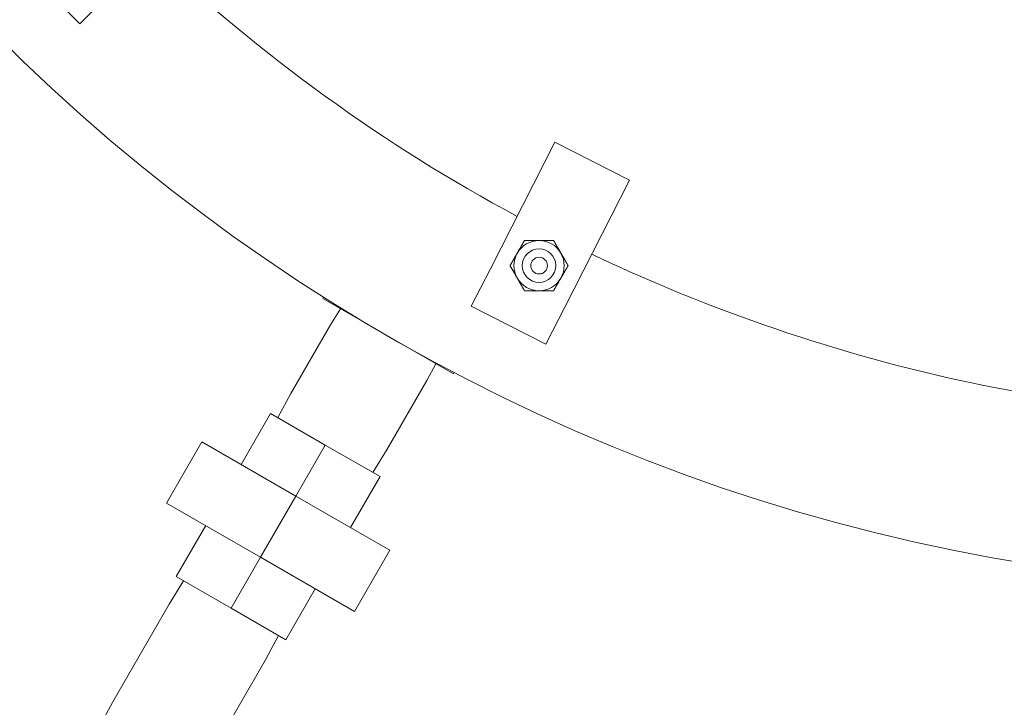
# Model space of a CAD drawing. Header units: inches. Extents: x 1 to 669, y 0 to 417.
# Tile 131 of 256: x 85 to 100, y 339 to 349. Entities that reach past the tile are written whole.
import ezdxf

# ---------------------------------------------------------------- set-up
doc = ezdxf.new("R2010")
doc.units = ezdxf.units.IN
doc.header["$LTSCALE"] = 12
doc.header["$MEASUREMENT"] = 0
doc.layers.get('0').update_dxf_attribs({"linetype": 'CONTINUOUS'})
doc.layers.add('D', color=2, linetype='CONTINUOUS')
doc.layers.add('Q', color=4, linetype='CONTINUOUS')
doc.styles.get("Standard").update_dxf_attribs({"font": 'SIMPLEX.SHX', "width": 0.875})
doc.dimstyles.new('STANDARD$0', dxfattribs={"dimscale": 32, "dimtxt": 0.09375, "dimasz": 0.0625, "dimexe": 0.03125, "dimexo": 0.03125, "dimgap": 0.03125, "dimtad": 1, "dimtih": 1, "dimtoh": 1, "dimdec": 4, "dimzin": 12, "dimdsep": 46, "dimlunit": 5, "dimtxsty": 'Standard', "dimcen": -0.03125, "dimclrd": 256, "dimclre": 256, "dimclrt": 256, "dimadec": 0, "dimazin": 0, "dimtfac": 0.875, "dimtdec": 4, "dimtofl": 0, "dimtmove": 0, "dimatfit": 3, "dimfxl": 0, "dimtolj": 1, "dimtzin": 12, "dimlwd": 13, "dimlwe": 13, "dimarcsym": 0})

# ---------------------------------------------------------------- blocks, each defined once
blk = doc.blocks.new('*D15')
at = {"layer": 'D', "linetype": 'Continuous', "lineweight": 13}
for p, q in [((140.326, 367.083), (140.326, 305.468)), ((43.588, 363.264), (43.588, 305.468)), ((45.588, 306.468), (138.326, 306.468))]:
    blk.add_line(p, q, dxfattribs=at)
at = {"layer": 'D', "linetype": 'Continuous'}
for points in [[(45.588, 306.802), (45.588, 306.135), (43.588, 306.468)], [(138.326, 306.802), (138.326, 306.135), (140.326, 306.468)]]:
    blk.add_solid(points, dxfattribs=at)
at = {"layer": 'D', "linetype": 'Continuous', "lineweight": -3, "insert": (88.161, 308.968), "char_height": 3, "attachment_point": 5}
blk.add_mtext('\\A1;97{}{\\C2;%%p1}', dxfattribs=at)
blk = doc.blocks.new('*D20')
at = {"layer": 'D', "linetype": 'Continuous', "lineweight": 13}
for p, q in [((76.764, 367.461), (76.764, 312.241)), ((132.764, 367.461), (132.764, 312.241)), ((130.764, 313.241), (78.764, 313.241))]:
    blk.add_line(p, q, dxfattribs=at)
at = {"layer": 'D', "linetype": 'Continuous'}
for points in [[(78.764, 313.575), (78.764, 312.908), (76.764, 313.241)], [(130.764, 313.575), (130.764, 312.908), (132.764, 313.241)]]:
    blk.add_solid(points, dxfattribs=at)
at = {"layer": 'D', "linetype": 'Continuous', "lineweight": -3, "insert": (97.203, 315.741), "char_height": 3, "attachment_point": 5}
blk.add_mtext('\\A1;56', dxfattribs=at)

msp = doc.modelspace()

# ---------------------------------------------------------------- linework, layer by layer
at = {"lineweight": 0}
for p, q in [((85.28141, 349.78707), (86.16529, 348.90319)), ((86.16529, 348.90319), (86.60724, 349.34513)), ((92.28906, 345.2433), (93.25379, 347.13669)), ((93.25379, 347.13669), (94.36755, 346.5692)), ((94.36755, 346.5692), (93.40282, 344.67581)), ((92.28906, 345.2433), (92.00532, 344.68642)), ((89.78938, 344.80223), (89.80069, 344.82181)), ((91.73794, 343.67723), (89.78938, 344.80223)), ((92.00532, 344.68642), (93.11908, 344.11893)), ((93.11908, 344.11893), (93.40282, 344.67581)), ((91.73794, 343.67723), (91.74924, 343.69681))]:
    msp.add_line(p, q, dxfattribs=at)
for radius in [0.25014, 0.25, 0.125]:
    msp.add_circle((93.01619, 345.29368), radius, dxfattribs=at)
for centre, radius, start, end in [((104.76366, 368.48844), 28, 191.850407, 65.469438), ((104.76366, 368.48844), 25.5, 226.568161, 241.737425), ((93.01619, 345.29368), 0.375, 90, 150), ((93.01619, 345.29368), 0.375, 30, 90), ((93.01619, 345.29368), 0.375, 150, 210), ((93.01619, 345.29368), 0.375, 330, 30), ((104.76366, 368.48844), 25.5, 244.546332, 246.094589), ((93.01619, 345.29368), 0.375, 210, 270), ((93.01619, 345.29368), 0.375, 270, 330), ((104.76366, 368.48844), 25.5, 246.094589, 259.715599)]:
    msp.add_arc(centre, radius, start, end, dxfattribs=at)
for points in [[(92.69143, 345.48118), (92.74167, 345.5682), (92.79968, 345.66868)], [(92.79968, 345.66868), (92.91571, 345.66868), (93.01619, 345.66868)], [(93.01619, 345.66868), (93.11667, 345.66868), (93.23269, 345.66868)], [(93.23269, 345.66868), (93.29071, 345.5682), (93.34095, 345.48118)], [(92.58317, 345.29368), (92.64119, 345.39417), (92.69143, 345.48118)], [(93.34095, 345.48118), (93.39119, 345.39417), (93.4492, 345.29368)], [(92.69143, 345.10618), (92.64119, 345.1932), (92.58317, 345.29368)], [(93.4492, 345.29368), (93.39119, 345.1932), (93.34095, 345.10618)], [(92.79968, 344.91868), (92.74167, 345.01917), (92.69143, 345.10618)], [(93.34095, 345.10618), (93.29071, 345.01917), (93.23269, 344.91868)], [(93.01619, 344.91868), (92.91571, 344.91868), (92.79968, 344.91868)], [(93.23269, 344.91868), (93.11667, 344.91868), (93.01619, 344.91868)]]:
    msp.add_rational_spline(points, [1, 1.0379548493, 1], degree=2, dxfattribs=at)
at = {"layer": 'Q', "lineweight": 0}
for p, q in [((90.05251, 344.65031), (89.90342, 344.40975)), ((89.90342, 344.40975), (89.3113, 343.38417)), ((91.47481, 343.82915), (91.34102, 343.57975)), ((91.34102, 343.57975), (90.7489, 342.55417)), ((89.1184, 343.02456), (89.3113, 343.38417)), ((89.00885, 343.08781), (88.5694, 342.32666)), ((89.82616, 342.61594), (89.00885, 343.08781)), ((87.45884, 341.74999), (87.98618, 342.66337)), ((89.38671, 341.85478), (87.98618, 342.66337)), ((89.82616, 342.61594), (89.38671, 341.85478)), ((90.64347, 342.14406), (89.82616, 342.61594)), ((90.53392, 342.20731), (90.7489, 342.55417)), ((90.64347, 342.14406), (90.20402, 341.38291)), ((87.45884, 341.74999), (88.85936, 340.94139)), ((88.85936, 340.94139), (89.38671, 341.85478)), ((90.78723, 341.04619), (89.38671, 341.85478)), ((88.04205, 341.41327), (87.6026, 340.65211)), ((90.25989, 340.1328), (90.78723, 341.04619)), ((88.85936, 340.94139), (88.41991, 340.18024)), ((88.85936, 340.94139), (90.25989, 340.1328)), ((87.71215, 340.58887), (87.49717, 340.242)), ((87.6026, 340.65211), (88.41991, 340.18024)), ((89.67667, 340.46952), (89.23722, 339.70836)), ((86.65505, 338.78341), (87.49717, 340.242)), ((88.41991, 340.18024), (89.23722, 339.70836)), ((89.12767, 339.77161), (88.93477, 339.412)), ((88.09265, 337.95341), (88.93477, 339.412)), ((86.49336, 338.48199), (86.65505, 338.78341))]:
    msp.add_line(p, q, dxfattribs=at)

# ---------------------------------------------------------------- dimensions: what is measured, and where the dimension line sits
at = {"layer": 'D', "linetype": 'Continuous', "lineweight": -3}
dim = msp.add_linear_dim(base=(76.76366, 313.24134), p1=(132.76366, 368.46055), p2=(76.76366, 368.46055), dimstyle='STANDARD$0', override={"dimdec": 1, "dimarcsym": 1}, dxfattribs=at)
dim.commit()
dim.dimension.update_dxf_attribs({"geometry": '*D20', "text_midpoint": (97.20283, 313.24134), "dimtype": 160})
dim = msp.add_linear_dim(base=(140.32616, 306.46836), p1=(43.58782, 364.26426), p2=(140.32616, 368.08344), text='<>{}{\\C2;%%p1}', dimstyle='STANDARD$0', override={"dimdec": 0, "dimtp": 1, "dimtm": 1, "dimarcsym": 1}, dxfattribs=at)
dim.commit()
dim.dimension.update_dxf_attribs({"geometry": '*D15', "text_midpoint": (88.16139, 306.46836), "dimtype": 160})

doc.saveas('drawing.dxf')
